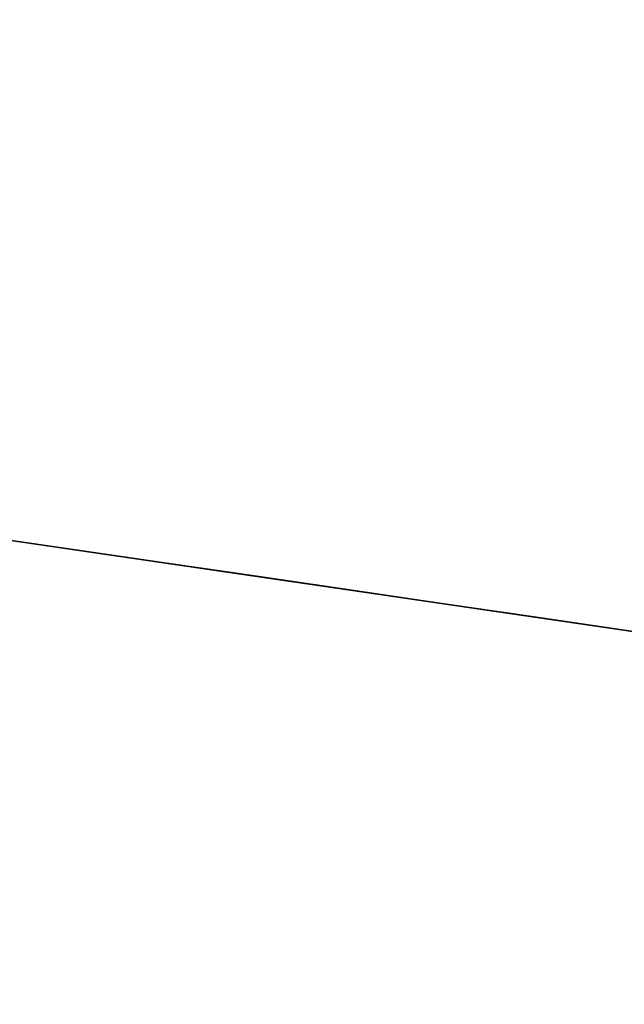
# Model space of a CAD drawing. Header units: millimetres. Extents: x -664 to 605, y -504 to 706.
# Tile 61 of 66: x -155.526 to -155.415, y 9.618 to 9.798. Entities that reach past the tile are written whole.
import ezdxf

# ---------------------------------------------------------------- set-up
doc = ezdxf.new("R2010")
doc.units = ezdxf.units.MM
doc.layers.add('1', color=7, linetype='Continuous')

# ---------------------------------------------------------------- blocks, each defined once
blk = doc.blocks.new('Bloque 07')
at = {"layer": '1', "color": 35, "true_color": 0xb87333}
for p, q in [((66.91401, 0, 540.00055), (66.9313, 0, 540.00268)), ((66.9313, 0, 540.00268), (66.91401, 0, 540.00055)), ((66.9313, 0, 540.00268), (66.9485, 0, 540.0054)), ((66.9485, 0, 540.98834), (66.9313, 0, 540.99107)), ((66.9313, 0, 540.99107), (66.9485, 0, 540.98834)), ((66.9485, 0, 540.0054), (66.9313, 0, 540.00268)), ((66.9313, 0, 542.01111), (66.9485, 0, 542.01384)), ((66.9485, 0, 542.99678), (66.9313, 0, 542.9995)), ((66.9313, 0, 542.9995), (66.9485, 0, 542.99678)), ((66.9485, 0, 542.01384), (66.9313, 0, 542.01111)), ((66.9313, 0, 544.01955), (66.9485, 0, 544.02228)), ((66.9485, 0, 545.00521), (66.9313, 0, 545.00794)), ((66.9313, 0, 545.00794), (66.9485, 0, 545.00521)), ((66.9485, 0, 544.02228), (66.9313, 0, 544.01955)), ((66.9313, 0, 546.02799), (66.9485, 0, 546.03071)), ((66.9485, 0, 547.01365), (66.9313, 0, 547.01638)), ((66.9313, 0, 547.01638), (66.9485, 0, 547.01365)), ((66.9485, 0, 546.03071), (66.9313, 0, 546.02799)), ((66.9313, 0, 548.03642), (66.9485, 0, 548.03915)), ((66.9485, 0, 549.02209), (66.9313, 0, 549.02481)), ((66.9313, 0, 549.02481), (66.9485, 0, 549.02209)), ((66.9485, 0, 548.03915), (66.9313, 0, 548.03642)), ((66.9313, 0, 550.04486), (66.9485, 0, 550.04759)), ((66.9485, 0, 551.03053), (66.9313, 0, 551.03325)), ((66.9313, 0, 551.03325), (66.9485, 0, 551.03053)), ((66.9485, 0, 550.04759), (66.9313, 0, 550.04486)), ((66.9313, 0, 552.0533), (66.9485, 0, 552.05602)), ((66.9485, 0, 553.03896), (66.9313, 0, 553.04169)), ((66.9313, 0, 553.04169), (66.9485, 0, 553.03896)), ((66.9485, 0, 552.05602), (66.9313, 0, 552.0533)), ((66.9313, 0, 554.06174), (66.9485, 0, 554.06446)), ((66.9485, 0, 555.0474), (66.9313, 0, 555.05012)), ((66.9313, 0, 555.05012), (66.9485, 0, 555.0474)), ((66.9485, 0, 554.06446), (66.9313, 0, 554.06174)), ((66.9313, 0, 556.07017), (66.9485, 0, 556.0729)), ((66.9485, 0, 557.05584), (66.9313, 0, 557.05856)), ((66.9313, 0, 557.05856), (66.9485, 0, 557.05584)), ((66.9485, 0, 556.0729), (66.9313, 0, 556.07017)), ((66.9313, 0, 558.07861), (66.9485, 0, 558.08133)), ((66.9485, 0, 559.06427), (66.9313, 0, 559.067)), ((66.9313, 0, 559.067), (66.9485, 0, 559.06427)), ((66.9485, 0, 558.08133), (66.9313, 0, 558.07861)), ((66.9313, 0, 560.08705), (66.9485, 0, 560.08977)), ((66.9485, 0, 561.07271), (66.9313, 0, 561.07544)), ((66.9313, 0, 561.07544), (66.9485, 0, 561.07271)), ((66.9485, 0, 560.08977), (66.9313, 0, 560.08705)), ((66.9313, 0, 562.09548), (66.9485, 0, 562.09821)), ((66.9485, 0, 563.08115), (66.9313, 0, 563.08387)), ((66.9313, 0, 563.08387), (66.9485, 0, 563.08115)), ((66.9485, 0, 562.09821), (66.9313, 0, 562.09548)), ((66.9313, 0, 564.10392), (66.9485, 0, 564.10665)), ((66.9485, 0, 565.08959), (66.9313, 0, 565.09231)), ((66.9313, 0, 565.09231), (66.9485, 0, 565.08959)), ((66.9485, 0, 564.10665), (66.9313, 0, 564.10392)), ((66.9313, 0, 566.11236), (66.9485, 0, 566.11508)), ((66.9485, 0, 567.09802), (66.9313, 0, 567.10075)), ((66.9313, 0, 567.10075), (66.9485, 0, 567.09802)), ((66.9485, 0, 566.11508), (66.9313, 0, 566.11236)), ((66.9313, 0, 568.12079), (66.9485, 0, 568.12352)), ((66.9485, 0, 569.10646), (66.9313, 0, 569.10918)), ((66.9313, 0, 569.10918), (66.9485, 0, 569.10646)), ((66.9485, 0, 568.12352), (66.9313, 0, 568.12079)), ((66.9313, 0, 570.12923), (66.9485, 0, 570.13196)), ((66.9485, 0, 571.1149), (66.9313, 0, 571.11762)), ((66.9313, 0, 571.11762), (66.9485, 0, 571.1149)), ((66.9485, 0, 570.13196), (66.9313, 0, 570.12923)), ((66.9313, 0, 572.13767), (66.9485, 0, 572.14039)), ((66.9485, 0, 573.12333), (66.9313, 0, 573.12606)), ((66.9313, 0, 573.12606), (66.9485, 0, 573.12333)), ((66.9485, 0, 572.14039), (66.9313, 0, 572.13767)), ((66.9313, 0, 574.14611), (66.9485, 0, 574.14883)), ((66.9485, 0, 575.13177), (66.9313, 0, 575.1345)), ((66.9313, 0, 575.1345), (66.9485, 0, 575.13177)), ((66.9485, 0, 574.14883), (66.9313, 0, 574.14611)), ((66.9313, 0, 576.15454), (66.9485, 0, 576.15727)), ((66.9485, 0, 577.14021), (66.9313, 0, 577.14293)), ((66.9313, 0, 577.14293), (66.9485, 0, 577.14021)), ((66.9485, 0, 576.15727), (66.9313, 0, 576.15454)), ((66.9313, 0, 578.16298), (66.9485, 0, 578.1657)), ((66.9485, 0, 579.14864), (66.9313, 0, 579.15137)), ((66.9313, 0, 579.15137), (66.9485, 0, 579.14864)), ((66.9485, 0, 578.1657), (66.9313, 0, 578.16298)), ((66.9313, 0, 580.17142), (66.9485, 0, 580.17414)), ((66.9485, 0, 581.15708), (66.9313, 0, 581.15981)), ((66.9313, 0, 581.15981), (66.9485, 0, 581.15708)), ((66.9485, 0, 580.17414), (66.9313, 0, 580.17142)), ((66.9313, 0, 582.17985), (66.9485, 0, 582.18258)), ((66.9485, 0, 583.16552), (66.9313, 0, 583.16824)), ((66.9313, 0, 583.16824), (66.9485, 0, 583.16552)), ((66.9485, 0, 582.18258), (66.9313, 0, 582.17985)), ((66.9313, 0, 584.18829), (66.9485, 0, 584.19102)), ((66.9485, 0, 585.17396), (66.9313, 0, 585.17668)), ((66.9313, 0, 585.17668), (66.9485, 0, 585.17396)), ((66.9485, 0, 584.19102), (66.9313, 0, 584.18829)), ((66.9313, 0, 586.19673), (66.9485, 0, 586.19945)), ((66.9485, 0, 587.18239), (66.9313, 0, 587.18512)), ((66.9313, 0, 587.18512), (66.9485, 0, 587.18239)), ((66.9485, 0, 586.19945), (66.9313, 0, 586.19673)), ((66.9485, 0, 540.0054), (66.9656, 0, 540.00873)), ((66.9656, 0, 540.98502), (66.9485, 0, 540.98834)), ((66.9485, 0, 540.98834), (66.9656, 0, 540.98502)), ((66.9656, 0, 540.00873), (66.9485, 0, 540.0054)), ((66.9485, 0, 542.01384), (66.9656, 0, 542.01716)), ((66.9656, 0, 542.99345), (66.9485, 0, 542.99678)), ((66.9485, 0, 542.99678), (66.9656, 0, 542.99345)), ((66.9656, 0, 542.01716), (66.9485, 0, 542.01384)), ((66.9485, 0, 544.02228), (66.9656, 0, 544.0256)), ((66.9656, 0, 545.00189), (66.9485, 0, 545.00521)), ((66.9485, 0, 545.00521), (66.9656, 0, 545.00189)), ((66.9656, 0, 544.0256), (66.9485, 0, 544.02228)), ((66.9485, 0, 546.03071), (66.9656, 0, 546.03404)), ((66.9656, 0, 547.01033), (66.9485, 0, 547.01365)), ((66.9485, 0, 547.01365), (66.9656, 0, 547.01033)), ((66.9656, 0, 546.03404), (66.9485, 0, 546.03071)), ((66.9485, 0, 548.03915), (66.9656, 0, 548.04247)), ((66.9656, 0, 549.01877), (66.9485, 0, 549.02209)), ((66.9485, 0, 549.02209), (66.9656, 0, 549.01877)), ((66.9656, 0, 548.04247), (66.9485, 0, 548.03915)), ((66.9485, 0, 550.04759), (66.9656, 0, 550.05091)), ((66.9656, 0, 551.0272), (66.9485, 0, 551.03053)), ((66.9485, 0, 551.03053), (66.9656, 0, 551.0272)), ((66.9656, 0, 550.05091), (66.9485, 0, 550.04759)), ((66.9485, 0, 552.05602), (66.9656, 0, 552.05935)), ((66.9656, 0, 553.03564), (66.9485, 0, 553.03896)), ((66.9485, 0, 553.03896), (66.9656, 0, 553.03564)), ((66.9656, 0, 552.05935), (66.9485, 0, 552.05602)), ((66.9485, 0, 554.06446), (66.9656, 0, 554.06778)), ((66.9656, 0, 555.04408), (66.9485, 0, 555.0474)), ((66.9485, 0, 555.0474), (66.9656, 0, 555.04408)), ((66.9656, 0, 554.06778), (66.9485, 0, 554.06446)), ((66.9485, 0, 556.0729), (66.9656, 0, 556.07622)), ((66.9656, 0, 557.05251), (66.9485, 0, 557.05584)), ((66.9485, 0, 557.05584), (66.9656, 0, 557.05251)), ((66.9656, 0, 556.07622), (66.9485, 0, 556.0729)), ((66.9485, 0, 558.08133), (66.9656, 0, 558.08466)), ((66.9656, 0, 559.06095), (66.9485, 0, 559.06427)), ((66.9485, 0, 559.06427), (66.9656, 0, 559.06095)), ((66.9656, 0, 558.08466), (66.9485, 0, 558.08133)), ((66.9485, 0, 560.08977), (66.9656, 0, 560.0931)), ((66.9656, 0, 561.06939), (66.9485, 0, 561.07271)), ((66.9485, 0, 561.07271), (66.9656, 0, 561.06939)), ((66.9656, 0, 560.0931), (66.9485, 0, 560.08977)), ((66.9485, 0, 562.09821), (66.9656, 0, 562.10153)), ((66.9656, 0, 563.07782), (66.9485, 0, 563.08115)), ((66.9485, 0, 563.08115), (66.9656, 0, 563.07782)), ((66.9656, 0, 562.10153), (66.9485, 0, 562.09821)), ((66.9485, 0, 564.10665), (66.9656, 0, 564.10997)), ((66.9656, 0, 565.08626), (66.9485, 0, 565.08959)), ((66.9485, 0, 565.08959), (66.9656, 0, 565.08626)), ((66.9656, 0, 564.10997), (66.9485, 0, 564.10665)), ((66.9485, 0, 566.11508), (66.9656, 0, 566.11841)), ((66.9656, 0, 567.0947), (66.9485, 0, 567.09802)), ((66.9485, 0, 567.09802), (66.9656, 0, 567.0947)), ((66.9656, 0, 566.11841), (66.9485, 0, 566.11508)), ((66.9485, 0, 568.12352), (66.9656, 0, 568.12684)), ((66.9656, 0, 569.10314), (66.9485, 0, 569.10646)), ((66.9485, 0, 569.10646), (66.9656, 0, 569.10314)), ((66.9656, 0, 568.12684), (66.9485, 0, 568.12352)), ((66.9485, 0, 570.13196), (66.9656, 0, 570.13528)), ((66.9656, 0, 571.11157), (66.9485, 0, 571.1149)), ((66.9485, 0, 571.1149), (66.9656, 0, 571.11157)), ((66.9656, 0, 570.13528), (66.9485, 0, 570.13196)), ((66.9485, 0, 572.14039), (66.9656, 0, 572.14372)), ((66.9656, 0, 573.12001), (66.9485, 0, 573.12333)), ((66.9485, 0, 573.12333), (66.9656, 0, 573.12001)), ((66.9656, 0, 572.14372), (66.9485, 0, 572.14039)), ((66.9485, 0, 574.14883), (66.9656, 0, 574.15215)), ((66.9656, 0, 575.12845), (66.9485, 0, 575.13177)), ((66.9485, 0, 575.13177), (66.9656, 0, 575.12845)), ((66.9656, 0, 574.15215), (66.9485, 0, 574.14883)), ((66.9485, 0, 576.15727), (66.9656, 0, 576.16059)), ((66.9656, 0, 577.13688), (66.9485, 0, 577.14021)), ((66.9485, 0, 577.14021), (66.9656, 0, 577.13688)), ((66.9656, 0, 576.16059), (66.9485, 0, 576.15727)), ((66.9485, 0, 578.1657), (66.9656, 0, 578.16903)), ((66.9656, 0, 579.14532), (66.9485, 0, 579.14864)), ((66.9485, 0, 579.14864), (66.9656, 0, 579.14532)), ((66.9656, 0, 578.16903), (66.9485, 0, 578.1657)), ((66.9485, 0, 580.17414), (66.9656, 0, 580.17747)), ((66.9656, 0, 581.15376), (66.9485, 0, 581.15708)), ((66.9485, 0, 581.15708), (66.9656, 0, 581.15376)), ((66.9656, 0, 580.17747), (66.9485, 0, 580.17414)), ((66.9485, 0, 582.18258), (66.9656, 0, 582.1859)), ((66.9656, 0, 583.16219), (66.9485, 0, 583.16552)), ((66.9485, 0, 583.16552), (66.9656, 0, 583.16219)), ((66.9656, 0, 582.1859), (66.9485, 0, 582.18258)), ((66.9485, 0, 584.19102), (66.9656, 0, 584.19434)), ((66.9656, 0, 585.17063), (66.9485, 0, 585.17396)), ((66.9485, 0, 585.17396), (66.9656, 0, 585.17063)), ((66.9656, 0, 584.19434), (66.9485, 0, 584.19102)), ((66.9485, 0, 586.19945), (66.9656, 0, 586.20278)), ((66.9656, 0, 587.17907), (66.9485, 0, 587.18239)), ((66.9485, 0, 587.18239), (66.9656, 0, 587.17907)), ((66.9656, 0, 586.20278), (66.9485, 0, 586.19945)), ((66.9656, 0, 540.00873), (66.98258, 0, 540.01264)), ((66.98258, 0, 540.9811), (66.9656, 0, 540.98502)), ((66.9656, 0, 540.98502), (66.98258, 0, 540.9811)), ((66.98258, 0, 540.01264), (66.9656, 0, 540.00873)), ((66.9656, 0, 542.01716), (66.98258, 0, 542.02108)), ((66.98258, 0, 542.98954), (66.9656, 0, 542.99345)), ((66.9656, 0, 542.99345), (66.98258, 0, 542.98954)), ((66.98258, 0, 542.02108), (66.9656, 0, 542.01716)), ((66.9656, 0, 544.0256), (66.98258, 0, 544.02952)), ((66.98258, 0, 544.99797), (66.9656, 0, 545.00189)), ((66.9656, 0, 545.00189), (66.98258, 0, 544.99797)), ((66.98258, 0, 544.02952), (66.9656, 0, 544.0256)), ((66.9656, 0, 546.03404), (66.98258, 0, 546.03795)), ((66.98258, 0, 547.00641), (66.9656, 0, 547.01033)), ((66.9656, 0, 547.01033), (66.98258, 0, 547.00641)), ((66.98258, 0, 546.03795), (66.9656, 0, 546.03404)), ((66.9656, 0, 548.04247), (66.98258, 0, 548.04639)), ((66.98258, 0, 549.01485), (66.9656, 0, 549.01877)), ((66.9656, 0, 549.01877), (66.98258, 0, 549.01485)), ((66.98258, 0, 548.04639), (66.9656, 0, 548.04247)), ((66.9656, 0, 550.05091), (66.98258, 0, 550.05483)), ((66.98258, 0, 551.02328), (66.9656, 0, 551.0272)), ((66.9656, 0, 551.0272), (66.98258, 0, 551.02328)), ((66.98258, 0, 550.05483), (66.9656, 0, 550.05091)), ((66.9656, 0, 552.05935), (66.98258, 0, 552.06327)), ((66.98258, 0, 553.03172), (66.9656, 0, 553.03564)), ((66.9656, 0, 553.03564), (66.98258, 0, 553.03172)), ((66.98258, 0, 552.06327), (66.9656, 0, 552.05935)), ((66.9656, 0, 554.06778), (66.98258, 0, 554.0717)), ((66.98258, 0, 555.04016), (66.9656, 0, 555.04408)), ((66.9656, 0, 555.04408), (66.98258, 0, 555.04016)), ((66.98258, 0, 554.0717), (66.9656, 0, 554.06778)), ((66.9656, 0, 556.07622), (66.98258, 0, 556.08014)), ((66.98258, 0, 557.04859), (66.9656, 0, 557.05251)), ((66.9656, 0, 557.05251), (66.98258, 0, 557.04859)), ((66.98258, 0, 556.08014), (66.9656, 0, 556.07622)), ((66.9656, 0, 558.08466), (66.98258, 0, 558.08858)), ((66.98258, 0, 559.05703), (66.9656, 0, 559.06095)), ((66.9656, 0, 559.06095), (66.98258, 0, 559.05703)), ((66.98258, 0, 558.08858), (66.9656, 0, 558.08466)), ((66.9656, 0, 560.0931), (66.98258, 0, 560.09701)), ((66.98258, 0, 561.06547), (66.9656, 0, 561.06939)), ((66.9656, 0, 561.06939), (66.98258, 0, 561.06547)), ((66.98258, 0, 560.09701), (66.9656, 0, 560.0931)), ((66.9656, 0, 562.10153), (66.98258, 0, 562.10545)), ((66.98258, 0, 563.07391), (66.9656, 0, 563.07782)), ((66.9656, 0, 563.07782), (66.98258, 0, 563.07391)), ((66.98258, 0, 562.10545), (66.9656, 0, 562.10153)), ((66.9656, 0, 564.10997), (66.98258, 0, 564.11389)), ((66.98258, 0, 565.08234), (66.9656, 0, 565.08626)), ((66.9656, 0, 565.08626), (66.98258, 0, 565.08234)), ((66.98258, 0, 564.11389), (66.9656, 0, 564.10997)), ((66.9656, 0, 566.11841), (66.98258, 0, 566.12232)), ((66.98258, 0, 567.09078), (66.9656, 0, 567.0947)), ((66.9656, 0, 567.0947), (66.98258, 0, 567.09078)), ((66.98258, 0, 566.12232), (66.9656, 0, 566.11841)), ((66.9656, 0, 568.12684), (66.98258, 0, 568.13076)), ((66.98258, 0, 569.09922), (66.9656, 0, 569.10314)), ((66.9656, 0, 569.10314), (66.98258, 0, 569.09922)), ((66.98258, 0, 568.13076), (66.9656, 0, 568.12684)), ((66.9656, 0, 570.13528), (66.98258, 0, 570.1392)), ((66.98258, 0, 571.10765), (66.9656, 0, 571.11157)), ((66.9656, 0, 571.11157), (66.98258, 0, 571.10765)), ((66.98258, 0, 570.1392), (66.9656, 0, 570.13528)), ((66.9656, 0, 572.14372), (66.98258, 0, 572.14764)), ((66.98258, 0, 573.11609), (66.9656, 0, 573.12001)), ((66.9656, 0, 573.12001), (66.98258, 0, 573.11609)), ((66.98258, 0, 572.14764), (66.9656, 0, 572.14372)), ((66.9656, 0, 574.15215), (66.98258, 0, 574.15607)), ((66.98258, 0, 575.12453), (66.9656, 0, 575.12845)), ((66.9656, 0, 575.12845), (66.98258, 0, 575.12453)), ((66.98258, 0, 574.15607), (66.9656, 0, 574.15215)), ((66.9656, 0, 576.16059), (66.98258, 0, 576.16451)), ((66.98258, 0, 577.13296), (66.9656, 0, 577.13688)), ((66.9656, 0, 577.13688), (66.98258, 0, 577.13296)), ((66.98258, 0, 576.16451), (66.9656, 0, 576.16059)), ((66.9656, 0, 578.16903), (66.98258, 0, 578.17295)), ((66.98258, 0, 579.1414), (66.9656, 0, 579.14532)), ((66.9656, 0, 579.14532), (66.98258, 0, 579.1414)), ((66.98258, 0, 578.17295), (66.9656, 0, 578.16903)), ((66.9656, 0, 580.17747), (66.98258, 0, 580.18138)), ((66.98258, 0, 581.14984), (66.9656, 0, 581.15376)), ((66.9656, 0, 581.15376), (66.98258, 0, 581.14984)), ((66.98258, 0, 580.18138), (66.9656, 0, 580.17747)), ((66.9656, 0, 582.1859), (66.98258, 0, 582.18982)), ((66.98258, 0, 583.15828), (66.9656, 0, 583.16219)), ((66.9656, 0, 583.16219), (66.98258, 0, 583.15828)), ((66.98258, 0, 582.18982), (66.9656, 0, 582.1859)), ((66.9656, 0, 584.19434), (66.98258, 0, 584.19826)), ((66.98258, 0, 585.16671), (66.9656, 0, 585.17063)), ((66.9656, 0, 585.17063), (66.98258, 0, 585.16671)), ((66.98258, 0, 584.19826), (66.9656, 0, 584.19434)), ((66.9656, 0, 586.20278), (66.98258, 0, 586.20669)), ((66.98258, 0, 587.17515), (66.9656, 0, 587.17907)), ((66.9656, 0, 587.17907), (66.98258, 0, 587.17515)), ((66.98258, 0, 586.20669), (66.9656, 0, 586.20278)), ((66.98258, 0, 540.01264), (66.9994, 0, 540.01715)), ((66.9994, 0, 540.97659), (66.98258, 0, 540.9811)), ((66.98258, 0, 540.9811), (66.9994, 0, 540.97659)), ((66.9994, 0, 540.01715), (66.98258, 0, 540.01264)), ((66.98258, 0, 542.02108), (66.9994, 0, 542.02559)), ((66.9994, 0, 542.98503), (66.98258, 0, 542.98954)), ((66.98258, 0, 542.98954), (66.9994, 0, 542.98503)), ((66.9994, 0, 542.02559), (66.98258, 0, 542.02108)), ((66.98258, 0, 544.02952), (66.9994, 0, 544.03403)), ((66.9994, 0, 544.99346), (66.98258, 0, 544.99797)), ((66.98258, 0, 544.99797), (66.9994, 0, 544.99346)), ((66.9994, 0, 544.03403), (66.98258, 0, 544.02952)), ((66.98258, 0, 546.03795), (66.9994, 0, 546.04246)), ((66.9994, 0, 547.0019), (66.98258, 0, 547.00641)), ((66.98258, 0, 547.00641), (66.9994, 0, 547.0019)), ((66.9994, 0, 546.04246), (66.98258, 0, 546.03795)), ((66.98258, 0, 548.04639), (66.9994, 0, 548.0509)), ((66.9994, 0, 549.01034), (66.98258, 0, 549.01485)), ((66.98258, 0, 549.01485), (66.9994, 0, 549.01034)), ((66.9994, 0, 548.0509), (66.98258, 0, 548.04639)), ((66.98258, 0, 550.05483), (66.9994, 0, 550.05934)), ((66.9994, 0, 551.01878), (66.98258, 0, 551.02328)), ((66.98258, 0, 551.02328), (66.9994, 0, 551.01878)), ((66.9994, 0, 550.05934), (66.98258, 0, 550.05483)), ((66.98258, 0, 552.06327), (66.9994, 0, 552.06777)), ((66.9994, 0, 553.02721), (66.98258, 0, 553.03172)), ((66.98258, 0, 553.03172), (66.9994, 0, 553.02721)), ((66.9994, 0, 552.06777), (66.98258, 0, 552.06327)), ((66.98258, 0, 554.0717), (66.9994, 0, 554.07621)), ((66.9994, 0, 555.03565), (66.98258, 0, 555.04016)), ((66.98258, 0, 555.04016), (66.9994, 0, 555.03565)), ((66.9994, 0, 554.07621), (66.98258, 0, 554.0717)), ((66.98258, 0, 556.08014), (66.9994, 0, 556.08465)), ((66.9994, 0, 557.04409), (66.98258, 0, 557.04859)), ((66.98258, 0, 557.04859), (66.9994, 0, 557.04409)), ((66.9994, 0, 556.08465), (66.98258, 0, 556.08014)), ((66.98258, 0, 558.08858), (66.9994, 0, 558.09309)), ((66.9994, 0, 559.05252), (66.98258, 0, 559.05703)), ((66.98258, 0, 559.05703), (66.9994, 0, 559.05252)), ((66.9994, 0, 558.09309), (66.98258, 0, 558.08858)), ((66.98258, 0, 560.09701), (66.9994, 0, 560.10152)), ((66.9994, 0, 561.06096), (66.98258, 0, 561.06547)), ((66.98258, 0, 561.06547), (66.9994, 0, 561.06096)), ((66.9994, 0, 560.10152), (66.98258, 0, 560.09701)), ((66.98258, 0, 562.10545), (66.9994, 0, 562.10996)), ((66.9994, 0, 563.0694), (66.98258, 0, 563.07391)), ((66.98258, 0, 563.07391), (66.9994, 0, 563.0694)), ((66.9994, 0, 562.10996), (66.98258, 0, 562.10545)), ((66.98258, 0, 564.11389), (66.9994, 0, 564.1184)), ((66.9994, 0, 565.07783), (66.98258, 0, 565.08234)), ((66.98258, 0, 565.08234), (66.9994, 0, 565.07783)), ((66.9994, 0, 564.1184), (66.98258, 0, 564.11389)), ((66.98258, 0, 566.12232), (66.9994, 0, 566.12683)), ((66.9994, 0, 567.08627), (66.98258, 0, 567.09078)), ((66.98258, 0, 567.09078), (66.9994, 0, 567.08627)), ((66.9994, 0, 566.12683), (66.98258, 0, 566.12232)), ((66.98258, 0, 568.13076), (66.9994, 0, 568.13527)), ((66.9994, 0, 569.09471), (66.98258, 0, 569.09922)), ((66.98258, 0, 569.09922), (66.9994, 0, 569.09471)), ((66.9994, 0, 568.13527), (66.98258, 0, 568.13076)), ((66.98258, 0, 570.1392), (66.9994, 0, 570.14371)), ((66.9994, 0, 571.10315), (66.98258, 0, 571.10765)), ((66.98258, 0, 571.10765), (66.9994, 0, 571.10315)), ((66.9994, 0, 570.14371), (66.98258, 0, 570.1392)), ((66.98258, 0, 572.14764), (66.9994, 0, 572.15214)), ((66.9994, 0, 573.11158), (66.98258, 0, 573.11609)), ((66.98258, 0, 573.11609), (66.9994, 0, 573.11158)), ((66.9994, 0, 572.15214), (66.98258, 0, 572.14764)), ((66.98258, 0, 574.15607), (66.9994, 0, 574.16058)), ((66.9994, 0, 575.12002), (66.98258, 0, 575.12453)), ((66.98258, 0, 575.12453), (66.9994, 0, 575.12002)), ((66.9994, 0, 574.16058), (66.98258, 0, 574.15607)), ((66.98258, 0, 576.16451), (66.9994, 0, 576.16902)), ((66.9994, 0, 577.12846), (66.98258, 0, 577.13296)), ((66.98258, 0, 577.13296), (66.9994, 0, 577.12846)), ((66.9994, 0, 576.16902), (66.98258, 0, 576.16451)), ((66.98258, 0, 578.17295), (66.9994, 0, 578.17746)), ((66.9994, 0, 579.13689), (66.98258, 0, 579.1414)), ((66.98258, 0, 579.1414), (66.9994, 0, 579.13689)), ((66.9994, 0, 578.17746), (66.98258, 0, 578.17295)), ((66.98258, 0, 580.18138), (66.9994, 0, 580.18589)), ((66.9994, 0, 581.14533), (66.98258, 0, 581.14984)), ((66.98258, 0, 581.14984), (66.9994, 0, 581.14533)), ((66.9994, 0, 580.18589), (66.98258, 0, 580.18138)), ((66.98258, 0, 582.18982), (66.9994, 0, 582.19433)), ((66.9994, 0, 583.15377), (66.98258, 0, 583.15828)), ((66.98258, 0, 583.15828), (66.9994, 0, 583.15377)), ((66.9994, 0, 582.19433), (66.98258, 0, 582.18982)), ((66.98258, 0, 584.19826), (66.9994, 0, 584.20277)), ((66.9994, 0, 585.1622), (66.98258, 0, 585.16671)), ((66.98258, 0, 585.16671), (66.9994, 0, 585.1622)), ((66.9994, 0, 584.20277), (66.98258, 0, 584.19826)), ((66.98258, 0, 586.20669), (66.9994, 0, 586.2112)), ((66.9994, 0, 587.17064), (66.98258, 0, 587.17515)), ((66.98258, 0, 587.17515), (66.9994, 0, 587.17064)), ((66.9994, 0, 586.2112), (66.98258, 0, 586.20669)), ((66.9994, 0, 540.01715), (67.01606, 0, 540.02225)), ((67.01606, 0, 540.9715), (66.9994, 0, 540.97659)), ((66.9994, 0, 540.97659), (67.01606, 0, 540.9715)), ((67.01606, 0, 540.02225), (66.9994, 0, 540.01715)), ((66.9994, 0, 542.02559), (67.01606, 0, 542.03068)), ((67.01606, 0, 542.97993), (66.9994, 0, 542.98503)), ((66.9994, 0, 542.98503), (67.01606, 0, 542.97993)), ((67.01606, 0, 542.03068), (66.9994, 0, 542.02559)), ((66.9994, 0, 544.03403), (67.01606, 0, 544.03912)), ((67.01606, 0, 544.98837), (66.9994, 0, 544.99346)), ((66.9994, 0, 544.99346), (67.01606, 0, 544.98837)), ((67.01606, 0, 544.03912), (66.9994, 0, 544.03403)), ((66.9994, 0, 546.04246), (67.01606, 0, 546.04756)), ((67.01606, 0, 546.99681), (66.9994, 0, 547.0019)), ((66.9994, 0, 547.0019), (67.01606, 0, 546.99681)), ((67.01606, 0, 546.04756), (66.9994, 0, 546.04246)), ((66.9994, 0, 548.0509), (67.01606, 0, 548.05599)), ((67.01606, 0, 549.00525), (66.9994, 0, 549.01034)), ((66.9994, 0, 549.01034), (67.01606, 0, 549.00525)), ((67.01606, 0, 548.05599), (66.9994, 0, 548.0509)), ((66.9994, 0, 550.05934), (67.01606, 0, 550.06443)), ((67.01606, 0, 551.01368), (66.9994, 0, 551.01878)), ((66.9994, 0, 551.01878), (67.01606, 0, 551.01368)), ((67.01606, 0, 550.06443), (66.9994, 0, 550.05934)), ((66.9994, 0, 552.06777), (67.01606, 0, 552.07287)), ((67.01606, 0, 553.02212), (66.9994, 0, 553.02721)), ((66.9994, 0, 553.02721), (67.01606, 0, 553.02212)), ((67.01606, 0, 552.07287), (66.9994, 0, 552.06777)), ((66.9994, 0, 554.07621), (67.01606, 0, 554.0813)), ((67.01606, 0, 555.03056), (66.9994, 0, 555.03565)), ((66.9994, 0, 555.03565), (67.01606, 0, 555.03056)), ((67.01606, 0, 554.0813), (66.9994, 0, 554.07621)), ((66.9994, 0, 556.08465), (67.01606, 0, 556.08974)), ((67.01606, 0, 557.03899), (66.9994, 0, 557.04409)), ((66.9994, 0, 557.04409), (67.01606, 0, 557.03899)), ((67.01606, 0, 556.08974), (66.9994, 0, 556.08465)), ((66.9994, 0, 558.09309), (67.01606, 0, 558.09818)), ((67.01606, 0, 559.04743), (66.9994, 0, 559.05252)), ((66.9994, 0, 559.05252), (67.01606, 0, 559.04743)), ((67.01606, 0, 558.09818), (66.9994, 0, 558.09309)), ((66.9994, 0, 560.10152), (67.01606, 0, 560.10662)), ((67.01606, 0, 561.05587), (66.9994, 0, 561.06096)), ((66.9994, 0, 561.06096), (67.01606, 0, 561.05587)), ((67.01606, 0, 560.10662), (66.9994, 0, 560.10152)), ((66.9994, 0, 562.10996), (67.01606, 0, 562.11505)), ((67.01606, 0, 563.0643), (66.9994, 0, 563.0694)), ((66.9994, 0, 563.0694), (67.01606, 0, 563.0643)), ((67.01606, 0, 562.11505), (66.9994, 0, 562.10996)), ((66.9994, 0, 564.1184), (67.01606, 0, 564.12349)), ((67.01606, 0, 565.07274), (66.9994, 0, 565.07783)), ((66.9994, 0, 565.07783), (67.01606, 0, 565.07274)), ((67.01606, 0, 564.12349), (66.9994, 0, 564.1184)), ((66.9994, 0, 566.12683), (67.01606, 0, 566.13193)), ((67.01606, 0, 567.08118), (66.9994, 0, 567.08627)), ((66.9994, 0, 567.08627), (67.01606, 0, 567.08118)), ((67.01606, 0, 566.13193), (66.9994, 0, 566.12683)), ((66.9994, 0, 568.13527), (67.01606, 0, 568.14036)), ((67.01606, 0, 569.08962), (66.9994, 0, 569.09471)), ((66.9994, 0, 569.09471), (67.01606, 0, 569.08962)), ((67.01606, 0, 568.14036), (66.9994, 0, 568.13527)), ((66.9994, 0, 570.14371), (67.01606, 0, 570.1488)), ((67.01606, 0, 571.09805), (66.9994, 0, 571.10315)), ((66.9994, 0, 571.10315), (67.01606, 0, 571.09805)), ((67.01606, 0, 570.1488), (66.9994, 0, 570.14371)), ((66.9994, 0, 572.15214), (67.01606, 0, 572.15724)), ((67.01606, 0, 573.10649), (66.9994, 0, 573.11158)), ((66.9994, 0, 573.11158), (67.01606, 0, 573.10649)), ((67.01606, 0, 572.15724), (66.9994, 0, 572.15214)), ((66.9994, 0, 574.16058), (67.01606, 0, 574.16567)), ((67.01606, 0, 575.11493), (66.9994, 0, 575.12002)), ((66.9994, 0, 575.12002), (67.01606, 0, 575.11493)), ((67.01606, 0, 574.16567), (66.9994, 0, 574.16058)), ((66.9994, 0, 576.16902), (67.01606, 0, 576.17411)), ((67.01606, 0, 577.12336), (66.9994, 0, 577.12846)), ((66.9994, 0, 577.12846), (67.01606, 0, 577.12336)), ((67.01606, 0, 576.17411), (66.9994, 0, 576.16902)), ((66.9994, 0, 578.17746), (67.01606, 0, 578.18255)), ((67.01606, 0, 579.1318), (66.9994, 0, 579.13689)), ((66.9994, 0, 579.13689), (67.01606, 0, 579.1318)), ((67.01606, 0, 578.18255), (66.9994, 0, 578.17746)), ((66.9994, 0, 580.18589), (67.01606, 0, 580.19099)), ((67.01606, 0, 581.14024), (66.9994, 0, 581.14533)), ((66.9994, 0, 581.14533), (67.01606, 0, 581.14024)), ((67.01606, 0, 580.19099), (66.9994, 0, 580.18589)), ((66.9994, 0, 582.19433), (67.01606, 0, 582.19942)), ((67.01606, 0, 583.14867), (66.9994, 0, 583.15377)), ((66.9994, 0, 583.15377), (67.01606, 0, 583.14867)), ((67.01606, 0, 582.19942), (66.9994, 0, 582.19433)), ((66.9994, 0, 584.20277), (67.01606, 0, 584.20786)), ((67.01606, 0, 585.15711), (66.9994, 0, 585.1622)), ((66.9994, 0, 585.1622), (67.01606, 0, 585.15711)), ((67.01606, 0, 584.20786), (66.9994, 0, 584.20277)), ((66.9994, 0, 586.2112), (67.01606, 0, 586.2163)), ((67.01606, 0, 587.16555), (66.9994, 0, 587.17064)), ((66.9994, 0, 587.17064), (67.01606, 0, 587.16555)), ((67.01606, 0, 586.2163), (66.9994, 0, 586.2112)), ((67.01606, 0, 540.02225), (67.03253, 0, 540.02792)), ((67.03253, 0, 540.96583), (67.01606, 0, 540.9715)), ((67.01606, 0, 540.9715), (67.03253, 0, 540.96583)), ((67.03253, 0, 540.02792), (67.01606, 0, 540.02225)), ((67.01606, 0, 542.03068), (67.03253, 0, 542.03635)), ((67.03253, 0, 542.97426), (67.01606, 0, 542.97993)), ((67.01606, 0, 542.97993), (67.03253, 0, 542.97426)), ((67.03253, 0, 542.03635), (67.01606, 0, 542.03068)), ((67.01606, 0, 544.03912), (67.03253, 0, 544.04479)), ((67.03253, 0, 544.9827), (67.01606, 0, 544.98837)), ((67.01606, 0, 544.98837), (67.03253, 0, 544.9827)), ((67.03253, 0, 544.04479), (67.01606, 0, 544.03912)), ((67.01606, 0, 546.04756), (67.03253, 0, 546.05323)), ((67.03253, 0, 546.99114), (67.01606, 0, 546.99681)), ((67.01606, 0, 546.99681), (67.03253, 0, 546.99114)), ((67.03253, 0, 546.05323), (67.01606, 0, 546.04756)), ((67.01606, 0, 548.05599), (67.03253, 0, 548.06166)), ((67.03253, 0, 548.99957), (67.01606, 0, 549.00525)), ((67.01606, 0, 549.00525), (67.03253, 0, 548.99957)), ((67.03253, 0, 548.06166), (67.01606, 0, 548.05599)), ((67.01606, 0, 550.06443), (67.03253, 0, 550.0701)), ((67.03253, 0, 551.00801), (67.01606, 0, 551.01368)), ((67.01606, 0, 551.01368), (67.03253, 0, 551.00801)), ((67.03253, 0, 550.0701), (67.01606, 0, 550.06443)), ((67.01606, 0, 552.07287), (67.03253, 0, 552.07854)), ((67.03253, 0, 553.01645), (67.01606, 0, 553.02212)), ((67.01606, 0, 553.02212), (67.03253, 0, 553.01645)), ((67.03253, 0, 552.07854), (67.01606, 0, 552.07287)), ((67.01606, 0, 554.0813), (67.03253, 0, 554.08698)), ((67.03253, 0, 555.02489), (67.01606, 0, 555.03056)), ((67.01606, 0, 555.03056), (67.03253, 0, 555.02489)), ((67.03253, 0, 554.08698), (67.01606, 0, 554.0813)), ((67.01606, 0, 556.08974), (67.03253, 0, 556.09541)), ((67.03253, 0, 557.03332), (67.01606, 0, 557.03899)), ((67.01606, 0, 557.03899), (67.03253, 0, 557.03332)), ((67.03253, 0, 556.09541), (67.01606, 0, 556.08974)), ((67.01606, 0, 558.09818), (67.03253, 0, 558.10385)), ((67.03253, 0, 559.04176), (67.01606, 0, 559.04743)), ((67.01606, 0, 559.04743), (67.03253, 0, 559.04176)), ((67.03253, 0, 558.10385), (67.01606, 0, 558.09818)), ((67.01606, 0, 560.10662), (67.03253, 0, 560.11229)), ((67.03253, 0, 561.0502), (67.01606, 0, 561.05587)), ((67.01606, 0, 561.05587), (67.03253, 0, 561.0502)), ((67.03253, 0, 560.11229), (67.01606, 0, 560.10662)), ((67.01606, 0, 562.11505), (67.03253, 0, 562.12072)), ((67.03253, 0, 563.05863), (67.01606, 0, 563.0643)), ((67.01606, 0, 563.0643), (67.03253, 0, 563.05863)), ((67.03253, 0, 562.12072), (67.01606, 0, 562.11505)), ((67.01606, 0, 564.12349), (67.03253, 0, 564.12916)), ((67.03253, 0, 565.06707), (67.01606, 0, 565.07274)), ((67.01606, 0, 565.07274), (67.03253, 0, 565.06707)), ((67.03253, 0, 564.12916), (67.01606, 0, 564.12349)), ((67.01606, 0, 566.13193), (67.03253, 0, 566.1376)), ((67.03253, 0, 567.07551), (67.01606, 0, 567.08118)), ((67.01606, 0, 567.08118), (67.03253, 0, 567.07551)), ((67.03253, 0, 566.1376), (67.01606, 0, 566.13193)), ((67.01606, 0, 568.14036), (67.03253, 0, 568.14603)), ((67.03253, 0, 569.08394), (67.01606, 0, 569.08962)), ((67.01606, 0, 569.08962), (67.03253, 0, 569.08394)), ((67.03253, 0, 568.14603), (67.01606, 0, 568.14036)), ((67.01606, 0, 570.1488), (67.03253, 0, 570.15447)), ((67.03253, 0, 571.09238), (67.01606, 0, 571.09805)), ((67.01606, 0, 571.09805), (67.03253, 0, 571.09238)), ((67.03253, 0, 570.15447), (67.01606, 0, 570.1488)), ((67.01606, 0, 572.15724), (67.03253, 0, 572.16291)), ((67.03253, 0, 573.10082), (67.01606, 0, 573.10649)), ((67.01606, 0, 573.10649), (67.03253, 0, 573.10082)), ((67.03253, 0, 572.16291), (67.01606, 0, 572.15724)), ((67.01606, 0, 574.16567), (67.03253, 0, 574.17135)), ((67.03253, 0, 575.10926), (67.01606, 0, 575.11493)), ((67.01606, 0, 575.11493), (67.03253, 0, 575.10926)), ((67.03253, 0, 574.17135), (67.01606, 0, 574.16567)), ((67.01606, 0, 576.17411), (67.03253, 0, 576.17978)), ((67.03253, 0, 577.11769), (67.01606, 0, 577.12336)), ((67.01606, 0, 577.12336), (67.03253, 0, 577.11769)), ((67.03253, 0, 576.17978), (67.01606, 0, 576.17411)), ((67.01606, 0, 578.18255), (67.03253, 0, 578.18822)), ((67.03253, 0, 579.12613), (67.01606, 0, 579.1318)), ((67.01606, 0, 579.1318), (67.03253, 0, 579.12613)), ((67.03253, 0, 578.18822), (67.01606, 0, 578.18255)), ((67.01606, 0, 580.19099), (67.03253, 0, 580.19666)), ((67.03253, 0, 581.13457), (67.01606, 0, 581.14024)), ((67.01606, 0, 581.14024), (67.03253, 0, 581.13457)), ((67.03253, 0, 580.19666), (67.01606, 0, 580.19099)), ((67.01606, 0, 582.19942), (67.03253, 0, 582.20509)), ((67.03253, 0, 583.143), (67.01606, 0, 583.14867)), ((67.01606, 0, 583.14867), (67.03253, 0, 583.143)), ((67.03253, 0, 582.20509), (67.01606, 0, 582.19942)), ((67.01606, 0, 584.20786), (67.03253, 0, 584.21353)), ((67.03253, 0, 585.15144), (67.01606, 0, 585.15711)), ((67.01606, 0, 585.15711), (67.03253, 0, 585.15144)), ((67.03253, 0, 584.21353), (67.01606, 0, 584.20786)), ((67.01606, 0, 586.2163), (67.03253, 0, 586.22197)), ((67.03253, 0, 587.15988), (67.01606, 0, 587.16555)), ((67.01606, 0, 587.16555), (67.03253, 0, 587.15988)), ((67.03253, 0, 586.22197), (67.01606, 0, 586.2163)), ((67.03253, 0, 540.02792), (67.04879, 0, 540.03416)), ((67.04879, 0, 540.95958), (67.03253, 0, 540.96583)), ((67.03253, 0, 540.96583), (67.04879, 0, 540.95958)), ((67.04879, 0, 540.03416), (67.03253, 0, 540.02792)), ((67.03253, 0, 542.03635), (67.04879, 0, 542.0426)), ((67.04879, 0, 542.96802), (67.03253, 0, 542.97426)), ((67.03253, 0, 542.97426), (67.04879, 0, 542.96802)), ((67.04879, 0, 542.0426), (67.03253, 0, 542.03635)), ((67.03253, 0, 544.04479), (67.04879, 0, 544.05103)), ((67.04879, 0, 544.97646), (67.03253, 0, 544.9827)), ((67.03253, 0, 544.9827), (67.04879, 0, 544.97646)), ((67.04879, 0, 544.05103), (67.03253, 0, 544.04479)), ((67.03253, 0, 546.05323), (67.04879, 0, 546.05947)), ((67.04879, 0, 546.98489), (67.03253, 0, 546.99114)), ((67.03253, 0, 546.99114), (67.04879, 0, 546.98489)), ((67.04879, 0, 546.05947), (67.03253, 0, 546.05323)), ((67.03253, 0, 548.06166), (67.04879, 0, 548.06791)), ((67.04879, 0, 548.99333), (67.03253, 0, 548.99957)), ((67.03253, 0, 548.99957), (67.04879, 0, 548.99333)), ((67.04879, 0, 548.06791), (67.03253, 0, 548.06166)), ((67.03253, 0, 550.0701), (67.04879, 0, 550.07634)), ((67.04879, 0, 551.00177), (67.03253, 0, 551.00801)), ((67.03253, 0, 551.00801), (67.04879, 0, 551.00177)), ((67.04879, 0, 550.07634), (67.03253, 0, 550.0701)), ((67.03253, 0, 552.07854), (67.04879, 0, 552.08478)), ((67.04879, 0, 553.01021), (67.03253, 0, 553.01645)), ((67.03253, 0, 553.01645), (67.04879, 0, 553.01021)), ((67.04879, 0, 552.08478), (67.03253, 0, 552.07854)), ((67.03253, 0, 554.08698), (67.04879, 0, 554.09322)), ((67.04879, 0, 555.01864), (67.03253, 0, 555.02489)), ((67.03253, 0, 555.02489), (67.04879, 0, 555.01864)), ((67.04879, 0, 554.09322), (67.03253, 0, 554.08698)), ((67.03253, 0, 556.09541), (67.04879, 0, 556.10165)), ((67.04879, 0, 557.02708), (67.03253, 0, 557.03332)), ((67.03253, 0, 557.03332), (67.04879, 0, 557.02708)), ((67.04879, 0, 556.10165), (67.03253, 0, 556.09541)), ((67.03253, 0, 558.10385), (67.04879, 0, 558.11009)), ((67.04879, 0, 559.03552), (67.03253, 0, 559.04176)), ((67.03253, 0, 559.04176), (67.04879, 0, 559.03552)), ((67.04879, 0, 558.11009), (67.03253, 0, 558.10385)), ((67.03253, 0, 560.11229), (67.04879, 0, 560.11853)), ((67.04879, 0, 561.04395), (67.03253, 0, 561.0502)), ((67.03253, 0, 561.0502), (67.04879, 0, 561.04395)), ((67.04879, 0, 560.11853), (67.03253, 0, 560.11229)), ((67.03253, 0, 562.12072), (67.04879, 0, 562.12697)), ((67.04879, 0, 563.05239), (67.03253, 0, 563.05863)), ((67.03253, 0, 563.05863), (67.04879, 0, 563.05239)), ((67.04879, 0, 562.12697), (67.03253, 0, 562.12072)), ((67.03253, 0, 564.12916), (67.04879, 0, 564.1354)), ((67.04879, 0, 565.06083), (67.03253, 0, 565.06707)), ((67.03253, 0, 565.06707), (67.04879, 0, 565.06083)), ((67.04879, 0, 564.1354), (67.03253, 0, 564.12916)), ((67.03253, 0, 566.1376), (67.04879, 0, 566.14384)), ((67.04879, 0, 567.06926), (67.03253, 0, 567.07551)), ((67.03253, 0, 567.07551), (67.04879, 0, 567.06926)), ((67.04879, 0, 566.14384), (67.03253, 0, 566.1376)), ((67.03253, 0, 568.14603), (67.04879, 0, 568.15228)), ((67.04879, 0, 569.0777), (67.03253, 0, 569.08394)), ((67.03253, 0, 569.08394), (67.04879, 0, 569.0777)), ((67.04879, 0, 568.15228), (67.03253, 0, 568.14603)), ((67.03253, 0, 570.15447), (67.04879, 0, 570.16071)), ((67.04879, 0, 571.08614), (67.03253, 0, 571.09238)), ((67.03253, 0, 571.09238), (67.04879, 0, 571.08614)), ((67.04879, 0, 570.16071), (67.03253, 0, 570.15447)), ((67.03253, 0, 572.16291), (67.04879, 0, 572.16915)), ((67.04879, 0, 573.09458), (67.03253, 0, 573.10082)), ((67.03253, 0, 573.10082), (67.04879, 0, 573.09458)), ((67.04879, 0, 572.16915), (67.03253, 0, 572.16291)), ((67.03253, 0, 574.17135), (67.04879, 0, 574.17759)), ((67.04879, 0, 575.10301), (67.03253, 0, 575.10926)), ((67.03253, 0, 575.10926), (67.04879, 0, 575.10301)), ((67.04879, 0, 574.17759), (67.03253, 0, 574.17135)), ((67.03253, 0, 576.17978), (67.04879, 0, 576.18602)), ((67.04879, 0, 577.11145), (67.03253, 0, 577.11769)), ((67.03253, 0, 577.11769), (67.04879, 0, 577.11145)), ((67.04879, 0, 576.18602), (67.03253, 0, 576.17978)), ((67.03253, 0, 578.18822), (67.04879, 0, 578.19446)), ((67.04879, 0, 579.11989), (67.03253, 0, 579.12613)), ((67.03253, 0, 579.12613), (67.04879, 0, 579.11989)), ((67.04879, 0, 578.19446), (67.03253, 0, 578.18822)), ((67.03253, 0, 580.19666), (67.04879, 0, 580.2029)), ((67.04879, 0, 581.12832), (67.03253, 0, 581.13457)), ((67.03253, 0, 581.13457), (67.04879, 0, 581.12832)), ((67.04879, 0, 580.2029), (67.03253, 0, 580.19666)), ((67.03253, 0, 582.20509), (67.04879, 0, 582.21134)), ((67.04879, 0, 583.13676), (67.03253, 0, 583.143)), ((67.03253, 0, 583.143), (67.04879, 0, 583.13676)), ((67.04879, 0, 582.21134), (67.03253, 0, 582.20509)), ((67.03253, 0, 584.21353), (67.04879, 0, 584.21977)), ((67.04879, 0, 585.1452), (67.03253, 0, 585.15144)), ((67.03253, 0, 585.15144), (67.04879, 0, 585.1452)), ((67.04879, 0, 584.21977), (67.03253, 0, 584.21353)), ((67.03253, 0, 586.22197), (67.04879, 0, 586.22821)), ((67.04879, 0, 587.15363), (67.03253, 0, 587.15988)), ((67.03253, 0, 587.15988), (67.04879, 0, 587.15363)), ((67.04879, 0, 586.22821), (67.03253, 0, 586.22197))]:
    blk.add_line(p, q, dxfattribs=at)
blk = doc.blocks.new('Bloque 08')
at = {"layer": '1', "color": 250, "true_color": 0x111111}
for p, q in [((37.38766, 0, 595.66491), (68.95016, 0, 595.66491)), ((68.95016, 0, 595.66491), (37.38766, 0, 595.66491)), ((37.38766, 0, 594.16491), (68.95016, 0, 594.16491)), ((68.95016, 0, 594.16491), (37.38766, 0, 594.16491)), ((66.75302, 0, 522.59952), (67.10055, 0, 523.03785)), ((67.10055, 0, 523.03785), (66.75302, 0, 522.59952)), ((67.10055, 0, 523.03785), (66.75302, 0, 522.59952)), ((66.77122, 0, 525.20492), (67.02919, 0, 525.64234)), ((67.02919, 0, 525.64234), (66.77122, 0, 525.20492)), ((67.02919, 0, 525.64234), (66.77122, 0, 525.20492)), ((67.02919, 0, 525.64234), (67.27198, 0, 526.08837)), ((67.27198, 0, 526.08837), (67.02919, 0, 525.64234)), ((67.27198, 0, 526.08837), (67.02919, 0, 525.64234))]:
    blk.add_line(p, q, dxfattribs=at)
blk = doc.blocks.new('Bloque 11')
at = {"layer": '1', "color": 250, "true_color": 0x111111}
for p, q in [((66.94026, 0, 52.30253), (66.85898, 0, 52.45287)), ((67.01636, 0, 52.1495), (66.94026, 0, 52.30253)), ((67.08719, 0, 51.99395), (67.01636, 0, 52.1495)), ((67.50198, 0), (66.50198, 0))]:
    blk.add_line(p, q, dxfattribs=at)
blk = doc.blocks.new('33451_ 33451WP_ - FAN-464261-_3D_')
at = {"layer": '1', "color": 250, "true_color": 0x111111}
for name in ['Bloque 08', 'Bloque 11']:
    blk.add_blockref(name, (0, 0), dxfattribs=at)
at = {"layer": '1', "color": 35, "true_color": 0xb87333}
blk.add_blockref('Bloque 07', (0, 0), dxfattribs=at)
blk = doc.blocks.new('Product')
at = {"layer": '1'}
blk.add_blockref('33451_ 33451WP_ - FAN-464261-_3D_', (0, 0), dxfattribs=at)

msp = doc.modelspace()

# ---------------------------------------------------------------- block references
at = {"layer": '1', "extrusion": (0, 0, -1), "rotation": 8.321257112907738}
msp.add_blockref('Product', (89.18811, 0, -639.2), dxfattribs=at)

doc.saveas('drawing.dxf')
